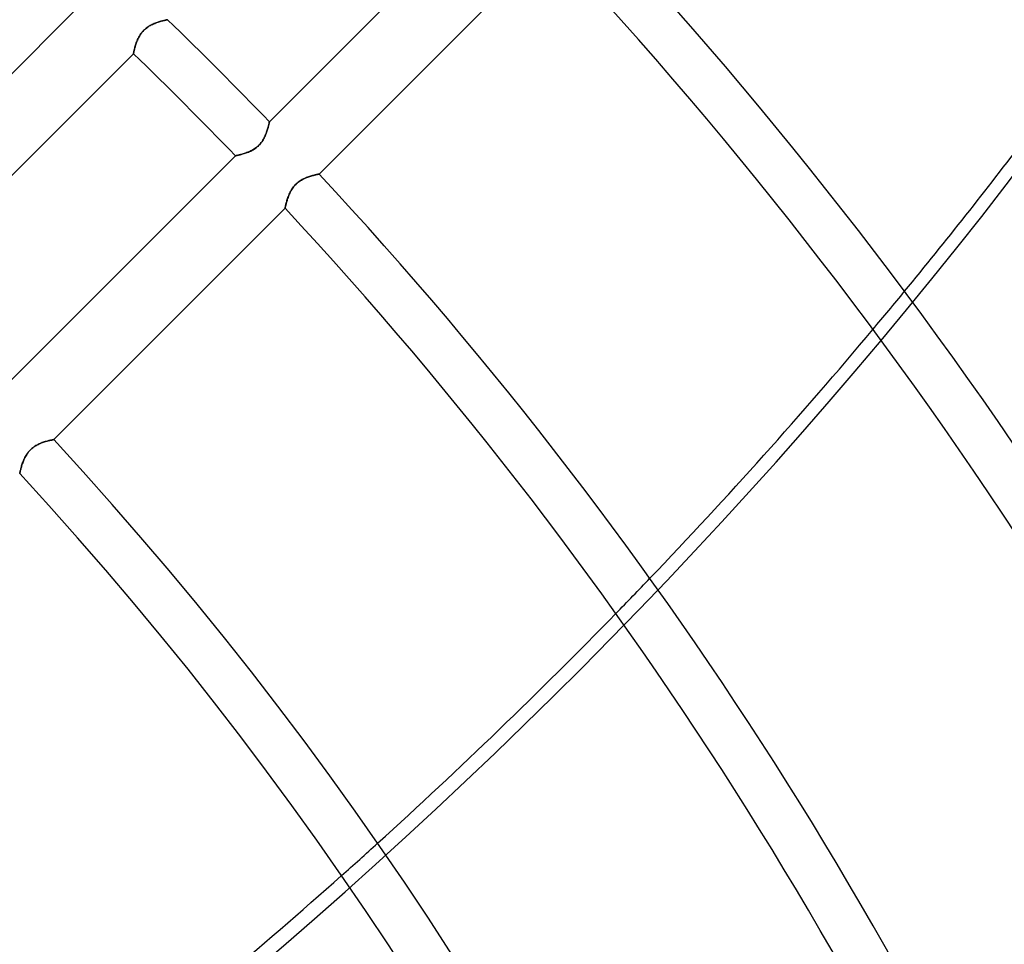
# Model space of a CAD drawing. Header units: millimetres. Extents: x -243 to 243, y -242 to 242.
# Tile 67 of 77: x 100 to 137, y 75 to 109. Entities that reach past the tile are written whole.
import ezdxf

# ---------------------------------------------------------------- set-up
doc = ezdxf.new("R2010")
doc.units = ezdxf.units.MM
doc.layers.add('MAIN-1', color=7, linetype='Continuous')

msp = doc.modelspace()

# ---------------------------------------------------------------- linework, layer by layer
at = {"layer": 'MAIN-1'}
for p, q in [((117.95, 114.153), (109.342, 105.544)), ((111.19, 103.595), (119.802, 112.207)), ((102.329, 109.923), (93.716, 101.31)), ((105.155, 109.237), (105.195, 109.25)), ((105.195, 109.25), (105.16, 109.238)), ((105.195, 109.25), (105.234, 109.263)), ((105.23, 109.261), (105.195, 109.25)), ((105.263, 109.272), (105.23, 109.261)), ((105.234, 109.263), (105.272, 109.274)), ((105.295, 109.281), (105.263, 109.272)), ((105.272, 109.274), (105.308, 109.285)), ((105.326, 109.29), (105.295, 109.281)), ((105.308, 109.285), (105.342, 109.294)), ((105.356, 109.298), (105.326, 109.29)), ((105.342, 109.294), (105.375, 109.303)), ((105.384, 109.305), (105.356, 109.298)), ((105.375, 109.303), (105.405, 109.31)), ((105.41, 109.312), (105.384, 109.305)), ((105.405, 109.31), (105.432, 109.317)), ((105.434, 109.317), (105.41, 109.312)), ((105.432, 109.317), (105.457, 109.323)), ((105.457, 109.322), (105.434, 109.317)), ((105.457, 109.323), (105.48, 109.328)), ((105.476, 109.327), (105.457, 109.322)), ((105.494, 109.331), (105.476, 109.327)), ((105.48, 109.328), (105.499, 109.332)), ((105.509, 109.334), (105.494, 109.331)), ((105.499, 109.332), (105.515, 109.335)), ((105.522, 109.337), (105.509, 109.334)), ((105.515, 109.335), (105.528, 109.338)), ((105.532, 109.339), (105.522, 109.337)), ((105.528, 109.338), (105.537, 109.34)), ((105.539, 109.34), (105.532, 109.339)), ((105.537, 109.34), (105.543, 109.341)), ((105.543, 109.341), (105.539, 109.34)), ((105.543, 109.341), (105.544, 109.342)), ((105.544, 109.342), (105.543, 109.341)), ((104.588, 108.859), (104.621, 108.898)), ((104.628, 108.907), (104.599, 108.873)), ((104.621, 108.898), (104.655, 108.936)), ((104.659, 108.939), (104.628, 108.907)), ((104.655, 108.936), (104.692, 108.972)), ((104.691, 108.97), (104.659, 108.939)), ((104.724, 109), (104.691, 108.97)), ((104.692, 108.972), (104.731, 109.006)), ((104.758, 109.028), (104.724, 109)), ((104.731, 109.006), (104.772, 109.038)), ((104.794, 109.055), (104.758, 109.028)), ((104.772, 109.038), (104.813, 109.068)), ((104.83, 109.079), (104.794, 109.055)), ((104.813, 109.068), (104.856, 109.096)), ((104.867, 109.103), (104.83, 109.079)), ((104.856, 109.096), (104.899, 109.122)), ((104.904, 109.124), (104.867, 109.103)), ((104.899, 109.122), (104.942, 109.145)), ((104.941, 109.144), (104.904, 109.124)), ((104.978, 109.163), (104.941, 109.144)), ((104.942, 109.145), (104.985, 109.167)), ((105.015, 109.18), (104.978, 109.163)), ((104.985, 109.167), (105.028, 109.187)), ((105.052, 109.197), (105.015, 109.18)), ((105.028, 109.187), (105.071, 109.205)), ((105.088, 109.211), (105.052, 109.197)), ((105.071, 109.205), (105.113, 109.221)), ((105.124, 109.225), (105.088, 109.211)), ((105.113, 109.221), (105.155, 109.237)), ((105.16, 109.238), (105.124, 109.225)), ((104.384, 108.478), (104.4, 108.519)), ((104.409, 108.542), (104.395, 108.505)), ((104.4, 108.519), (104.417, 108.561)), ((104.424, 108.579), (104.409, 108.542)), ((104.417, 108.561), (104.435, 108.604)), ((104.441, 108.617), (104.424, 108.579)), ((104.435, 108.604), (104.455, 108.647)), ((104.459, 108.654), (104.441, 108.617)), ((104.455, 108.647), (104.478, 108.69)), ((104.478, 108.691), (104.459, 108.654)), ((104.478, 108.69), (104.502, 108.733)), ((104.499, 108.729), (104.478, 108.691)), ((104.522, 108.765), (104.499, 108.729)), ((104.502, 108.733), (104.528, 108.776)), ((104.546, 108.802), (104.522, 108.765)), ((104.528, 108.776), (104.557, 108.818)), ((104.572, 108.838), (104.546, 108.802)), ((104.557, 108.818), (104.588, 108.859)), ((104.599, 108.873), (104.572, 108.838)), ((104.292, 108.142), (104.297, 108.165)), ((104.297, 108.166), (104.293, 108.145)), ((104.297, 108.165), (104.303, 108.191)), ((104.302, 108.188), (104.297, 108.166)), ((104.308, 108.213), (104.302, 108.188)), ((104.303, 108.191), (104.309, 108.22)), ((104.314, 108.24), (104.308, 108.213)), ((104.309, 108.22), (104.317, 108.251)), ((104.321, 108.268), (104.314, 108.24)), ((104.317, 108.251), (104.326, 108.285)), ((104.329, 108.298), (104.321, 108.268)), ((104.326, 108.285), (104.335, 108.32)), ((104.338, 108.33), (104.329, 108.298)), ((104.335, 108.32), (104.346, 108.358)), ((104.347, 108.363), (104.338, 108.33)), ((104.346, 108.358), (104.357, 108.397)), ((104.358, 108.397), (104.347, 108.363)), ((104.357, 108.397), (104.37, 108.437)), ((104.369, 108.433), (104.358, 108.397)), ((104.381, 108.468), (104.369, 108.433)), ((104.37, 108.437), (104.384, 108.478)), ((104.395, 108.505), (104.381, 108.468)), ((95.67, 99.467), (104.278, 108.076)), ((104.278, 108.076), (104.279, 108.078)), ((104.279, 108.077), (104.278, 108.076)), ((104.279, 108.078), (104.28, 108.083)), ((104.28, 108.082), (104.279, 108.077)), ((104.28, 108.083), (104.282, 108.093)), ((104.281, 108.089), (104.28, 108.082)), ((104.283, 108.099), (104.281, 108.089)), ((104.282, 108.093), (104.284, 108.106)), ((104.286, 108.112), (104.283, 108.099)), ((104.284, 108.106), (104.288, 108.122)), ((104.289, 108.127), (104.286, 108.112)), ((104.288, 108.122), (104.292, 108.142)), ((104.293, 108.145), (104.289, 108.127)), ((109.25, 105.195), (109.263, 105.234)), ((109.261, 105.23), (109.25, 105.195)), ((109.272, 105.263), (109.261, 105.23)), ((109.263, 105.234), (109.274, 105.272)), ((109.281, 105.295), (109.272, 105.263)), ((109.274, 105.272), (109.285, 105.308)), ((109.29, 105.326), (109.281, 105.295)), ((109.285, 105.308), (109.294, 105.342)), ((109.298, 105.356), (109.29, 105.326)), ((109.294, 105.342), (109.303, 105.375)), ((109.305, 105.384), (109.298, 105.356)), ((109.303, 105.375), (109.31, 105.405)), ((109.312, 105.41), (109.305, 105.384)), ((109.31, 105.405), (109.317, 105.432)), ((109.317, 105.434), (109.312, 105.41)), ((109.322, 105.457), (109.317, 105.434)), ((109.317, 105.432), (109.323, 105.457)), ((109.327, 105.476), (109.322, 105.457)), ((109.323, 105.457), (109.328, 105.48)), ((109.331, 105.494), (109.327, 105.476)), ((109.328, 105.48), (109.332, 105.499)), ((109.334, 105.509), (109.331, 105.494)), ((109.332, 105.499), (109.335, 105.515)), ((109.337, 105.522), (109.334, 105.509)), ((109.335, 105.515), (109.338, 105.528)), ((109.339, 105.532), (109.337, 105.522)), ((109.338, 105.528), (109.34, 105.537)), ((109.34, 105.539), (109.339, 105.532)), ((109.341, 105.543), (109.34, 105.539)), ((109.34, 105.537), (109.341, 105.543)), ((109.342, 105.544), (109.341, 105.543)), ((109.341, 105.543), (109.342, 105.544)), ((109.068, 104.813), (109.096, 104.856)), ((109.103, 104.867), (109.079, 104.83)), ((109.096, 104.856), (109.122, 104.899)), ((109.124, 104.904), (109.103, 104.867)), ((109.122, 104.899), (109.145, 104.942)), ((109.144, 104.941), (109.124, 104.904)), ((109.163, 104.978), (109.144, 104.941)), ((109.145, 104.942), (109.167, 104.985)), ((109.18, 105.015), (109.163, 104.978)), ((109.167, 104.985), (109.187, 105.028)), ((109.197, 105.052), (109.18, 105.015)), ((109.187, 105.028), (109.205, 105.071)), ((109.211, 105.088), (109.197, 105.052)), ((109.205, 105.071), (109.221, 105.113)), ((109.225, 105.124), (109.211, 105.088)), ((109.221, 105.113), (109.237, 105.155)), ((109.238, 105.16), (109.225, 105.124)), ((109.237, 105.155), (109.25, 105.195)), ((109.25, 105.195), (109.238, 105.16)), ((108.69, 104.478), (108.733, 104.502)), ((108.729, 104.499), (108.691, 104.478)), ((108.765, 104.522), (108.729, 104.499)), ((108.733, 104.502), (108.776, 104.528)), ((108.802, 104.546), (108.765, 104.522)), ((108.776, 104.528), (108.818, 104.557)), ((108.838, 104.572), (108.802, 104.546)), ((108.818, 104.557), (108.859, 104.588)), ((108.873, 104.599), (108.838, 104.572)), ((108.859, 104.588), (108.898, 104.621)), ((108.907, 104.628), (108.873, 104.599)), ((108.898, 104.621), (108.936, 104.655)), ((108.939, 104.659), (108.907, 104.628)), ((108.936, 104.655), (108.972, 104.692)), ((108.97, 104.691), (108.939, 104.659)), ((109, 104.724), (108.97, 104.691)), ((108.972, 104.692), (109.006, 104.731)), ((109.028, 104.758), (109, 104.724)), ((109.006, 104.731), (109.038, 104.772)), ((109.055, 104.794), (109.028, 104.758)), ((109.038, 104.772), (109.068, 104.813)), ((109.079, 104.83), (109.055, 104.794)), ((108.076, 104.278), (99.467, 95.67)), ((108.077, 104.279), (108.076, 104.278)), ((108.076, 104.278), (108.078, 104.279)), ((108.082, 104.28), (108.077, 104.279)), ((108.078, 104.279), (108.083, 104.28)), ((108.089, 104.281), (108.082, 104.28)), ((108.083, 104.28), (108.093, 104.282)), ((108.099, 104.283), (108.089, 104.281)), ((108.093, 104.282), (108.106, 104.284)), ((108.112, 104.286), (108.099, 104.283)), ((108.106, 104.284), (108.122, 104.288)), ((108.127, 104.289), (108.112, 104.286)), ((108.122, 104.288), (108.142, 104.292)), ((108.145, 104.293), (108.127, 104.289)), ((108.142, 104.292), (108.165, 104.297)), ((108.166, 104.297), (108.145, 104.293)), ((108.165, 104.297), (108.191, 104.303)), ((108.188, 104.302), (108.166, 104.297)), ((108.213, 104.308), (108.188, 104.302)), ((108.191, 104.303), (108.22, 104.309)), ((108.24, 104.314), (108.213, 104.308)), ((108.22, 104.309), (108.251, 104.317)), ((108.268, 104.321), (108.24, 104.314)), ((108.251, 104.317), (108.285, 104.326)), ((108.298, 104.329), (108.268, 104.321)), ((108.285, 104.326), (108.32, 104.335)), ((108.33, 104.338), (108.298, 104.329)), ((108.32, 104.335), (108.358, 104.346)), ((108.363, 104.347), (108.33, 104.338)), ((108.358, 104.346), (108.397, 104.357)), ((108.397, 104.358), (108.363, 104.347)), ((108.397, 104.357), (108.437, 104.37)), ((108.433, 104.369), (108.397, 104.358)), ((108.468, 104.381), (108.433, 104.369)), ((108.437, 104.37), (108.478, 104.384)), ((108.505, 104.395), (108.468, 104.381)), ((108.478, 104.384), (108.519, 104.4)), ((108.542, 104.409), (108.505, 104.395)), ((108.519, 104.4), (108.561, 104.417)), ((108.579, 104.424), (108.542, 104.409)), ((108.561, 104.417), (108.604, 104.435)), ((108.617, 104.441), (108.579, 104.424)), ((108.604, 104.435), (108.647, 104.455)), ((108.654, 104.459), (108.617, 104.441)), ((108.647, 104.455), (108.69, 104.478)), ((108.691, 104.478), (108.654, 104.459)), ((110.567, 103.393), (110.527, 103.37)), ((110.53, 103.372), (110.571, 103.395)), ((110.606, 103.414), (110.567, 103.393)), ((110.571, 103.395), (110.611, 103.416)), ((110.646, 103.433), (110.606, 103.414)), ((110.611, 103.416), (110.651, 103.436)), ((110.685, 103.451), (110.646, 103.433)), ((110.651, 103.436), (110.692, 103.453)), ((110.724, 103.467), (110.685, 103.451)), ((110.692, 103.453), (110.731, 103.47)), ((110.763, 103.482), (110.724, 103.467)), ((110.731, 103.47), (110.771, 103.485)), ((110.802, 103.496), (110.763, 103.482)), ((110.771, 103.485), (110.809, 103.498)), ((110.839, 103.508), (110.802, 103.496)), ((110.809, 103.498), (110.847, 103.511)), ((110.876, 103.52), (110.839, 103.508)), ((110.847, 103.511), (110.883, 103.522)), ((110.912, 103.531), (110.876, 103.52)), ((110.883, 103.522), (110.918, 103.532)), ((110.946, 103.54), (110.912, 103.531)), ((110.918, 103.532), (110.952, 103.542)), ((110.979, 103.549), (110.946, 103.54)), ((110.952, 103.542), (110.984, 103.55)), ((111.01, 103.557), (110.979, 103.549)), ((110.984, 103.55), (111.014, 103.558)), ((111.039, 103.564), (111.01, 103.557)), ((111.014, 103.558), (111.042, 103.564)), ((111.066, 103.57), (111.039, 103.564)), ((111.042, 103.564), (111.069, 103.571)), ((111.091, 103.576), (111.066, 103.57)), ((111.069, 103.571), (111.093, 103.576)), ((111.114, 103.58), (111.091, 103.576)), ((111.093, 103.576), (111.115, 103.581)), ((111.133, 103.584), (111.114, 103.58)), ((111.115, 103.581), (111.134, 103.585)), ((111.15, 103.588), (111.133, 103.584)), ((111.134, 103.585), (111.151, 103.588)), ((111.164, 103.591), (111.15, 103.588)), ((111.151, 103.588), (111.165, 103.591)), ((111.175, 103.593), (111.164, 103.591)), ((111.165, 103.591), (111.176, 103.593)), ((111.183, 103.594), (111.175, 103.593)), ((111.176, 103.593), (111.183, 103.594)), ((111.183, 103.594), (111.188, 103.595)), ((111.188, 103.595), (111.183, 103.594)), ((111.188, 103.595), (111.19, 103.595)), ((111.19, 103.595), (111.188, 103.595)), ((110.162, 103.005), (110.187, 103.045)), ((110.189, 103.047), (110.164, 103.008)), ((110.187, 103.045), (110.214, 103.084)), ((110.216, 103.086), (110.189, 103.047)), ((110.214, 103.084), (110.243, 103.122)), ((110.244, 103.124), (110.216, 103.086)), ((110.243, 103.122), (110.274, 103.159)), ((110.275, 103.16), (110.244, 103.124)), ((110.274, 103.159), (110.306, 103.195)), ((110.307, 103.195), (110.275, 103.16)), ((110.306, 103.195), (110.34, 103.229)), ((110.34, 103.229), (110.307, 103.195)), ((110.34, 103.229), (110.375, 103.261)), ((110.375, 103.261), (110.34, 103.229)), ((110.375, 103.261), (110.413, 103.292)), ((110.412, 103.291), (110.375, 103.261)), ((110.45, 103.319), (110.412, 103.291)), ((110.413, 103.292), (110.451, 103.321)), ((110.488, 103.346), (110.45, 103.319)), ((110.451, 103.321), (110.491, 103.347)), ((110.527, 103.37), (110.488, 103.346)), ((110.491, 103.347), (110.53, 103.372)), ((109.996, 102.615), (110.007, 102.651)), ((110.008, 102.654), (109.997, 102.617)), ((110.007, 102.651), (110.02, 102.689)), ((110.021, 102.692), (110.008, 102.654)), ((110.02, 102.689), (110.033, 102.727)), ((110.034, 102.73), (110.021, 102.692)), ((110.033, 102.727), (110.047, 102.766)), ((110.049, 102.769), (110.034, 102.73)), ((110.047, 102.766), (110.063, 102.805)), ((110.064, 102.809), (110.049, 102.769)), ((110.063, 102.805), (110.08, 102.844)), ((110.082, 102.848), (110.064, 102.809)), ((110.08, 102.844), (110.098, 102.884)), ((110.1, 102.888), (110.082, 102.848)), ((110.098, 102.884), (110.118, 102.925)), ((110.12, 102.928), (110.1, 102.888)), ((110.118, 102.925), (110.139, 102.965)), ((110.141, 102.968), (110.12, 102.928)), ((110.139, 102.965), (110.162, 103.005)), ((110.164, 103.008), (110.141, 102.968)), ((101.31, 93.716), (109.923, 102.329)), ((109.923, 102.329), (109.924, 102.331)), ((109.924, 102.331), (109.923, 102.329)), ((109.924, 102.331), (109.925, 102.336)), ((109.925, 102.336), (109.924, 102.331)), ((109.925, 102.336), (109.926, 102.344)), ((109.926, 102.344), (109.925, 102.336)), ((109.929, 102.356), (109.926, 102.344)), ((109.926, 102.344), (109.929, 102.355)), ((109.932, 102.371), (109.929, 102.356)), ((109.929, 102.355), (109.932, 102.37)), ((109.932, 102.37), (109.936, 102.388)), ((109.936, 102.388), (109.932, 102.371)), ((109.941, 102.409), (109.936, 102.388)), ((109.936, 102.388), (109.941, 102.408)), ((109.947, 102.432), (109.941, 102.409)), ((109.941, 102.408), (109.946, 102.431)), ((109.946, 102.431), (109.952, 102.457)), ((109.953, 102.458), (109.947, 102.432)), ((109.952, 102.457), (109.959, 102.485)), ((109.96, 102.486), (109.953, 102.458)), ((109.959, 102.485), (109.967, 102.515)), ((109.968, 102.516), (109.96, 102.486)), ((109.967, 102.515), (109.976, 102.546)), ((109.976, 102.548), (109.968, 102.516)), ((109.986, 102.582), (109.976, 102.548)), ((109.976, 102.546), (109.985, 102.58)), ((109.985, 102.58), (109.996, 102.615)), ((109.997, 102.617), (109.986, 102.582)), ((100.648, 93.491), (100.609, 93.467)), ((100.611, 93.468), (100.651, 93.493)), ((100.687, 93.514), (100.648, 93.491)), ((100.651, 93.493), (100.691, 93.516)), ((100.727, 93.535), (100.687, 93.514)), ((100.691, 93.516), (100.732, 93.537)), ((100.767, 93.554), (100.727, 93.535)), ((100.732, 93.537), (100.772, 93.557)), ((100.806, 93.572), (100.767, 93.554)), ((100.772, 93.557), (100.812, 93.574)), ((100.845, 93.588), (100.806, 93.572)), ((100.812, 93.574), (100.852, 93.591)), ((100.884, 93.603), (100.845, 93.588)), ((100.852, 93.591), (100.891, 93.606)), ((100.922, 93.617), (100.884, 93.603)), ((100.891, 93.606), (100.93, 93.619)), ((100.96, 93.629), (100.922, 93.617)), ((100.93, 93.619), (100.967, 93.632)), ((100.997, 93.641), (100.96, 93.629)), ((100.967, 93.632), (101.004, 93.643)), ((101.032, 93.651), (100.997, 93.641)), ((101.004, 93.643), (101.039, 93.653)), ((101.067, 93.661), (101.032, 93.651)), ((101.039, 93.653), (101.072, 93.662)), ((101.1, 93.67), (101.067, 93.661)), ((101.072, 93.662), (101.104, 93.671)), ((101.131, 93.678), (101.1, 93.67)), ((101.104, 93.671), (101.135, 93.678)), ((101.16, 93.685), (101.131, 93.678)), ((101.135, 93.678), (101.163, 93.685)), ((101.187, 93.691), (101.16, 93.685)), ((101.163, 93.685), (101.189, 93.691)), ((101.212, 93.696), (101.187, 93.691)), ((101.189, 93.691), (101.214, 93.697)), ((101.234, 93.701), (101.212, 93.696)), ((101.214, 93.697), (101.235, 93.701)), ((101.254, 93.705), (101.234, 93.701)), ((101.235, 93.701), (101.255, 93.705)), ((101.271, 93.708), (101.254, 93.705)), ((101.255, 93.705), (101.271, 93.709)), ((101.271, 93.709), (101.285, 93.711)), ((101.285, 93.711), (101.271, 93.708)), ((101.285, 93.711), (101.296, 93.713)), ((101.296, 93.713), (101.285, 93.711)), ((101.296, 93.713), (101.304, 93.715)), ((101.304, 93.715), (101.296, 93.713)), ((101.304, 93.715), (101.309, 93.716)), ((101.309, 93.716), (101.304, 93.715)), ((101.309, 93.716), (101.31, 93.716)), ((101.31, 93.716), (101.309, 93.716)), ((100.26, 93.085), (100.283, 93.125)), ((100.285, 93.128), (100.262, 93.089)), ((100.283, 93.125), (100.308, 93.165)), ((100.31, 93.168), (100.285, 93.128)), ((100.308, 93.165), (100.335, 93.204)), ((100.337, 93.206), (100.31, 93.168)), ((100.335, 93.204), (100.364, 93.243)), ((100.365, 93.244), (100.337, 93.206)), ((100.364, 93.243), (100.395, 93.28)), ((100.396, 93.281), (100.365, 93.244)), ((100.395, 93.28), (100.427, 93.315)), ((100.427, 93.316), (100.396, 93.281)), ((100.461, 93.35), (100.427, 93.316)), ((100.427, 93.315), (100.461, 93.349)), ((100.461, 93.349), (100.496, 93.382)), ((100.496, 93.381), (100.461, 93.35)), ((100.496, 93.382), (100.533, 93.413)), ((100.532, 93.412), (100.496, 93.381)), ((100.57, 93.44), (100.532, 93.412)), ((100.533, 93.413), (100.572, 93.442)), ((100.609, 93.467), (100.57, 93.44)), ((100.572, 93.442), (100.611, 93.468)), ((100.129, 92.775), (100.117, 92.738)), ((100.117, 92.736), (100.128, 92.772)), ((100.128, 92.772), (100.14, 92.809)), ((100.141, 92.812), (100.129, 92.775)), ((100.14, 92.809), (100.154, 92.847)), ((100.155, 92.851), (100.141, 92.812)), ((100.154, 92.847), (100.168, 92.886)), ((100.17, 92.89), (100.155, 92.851)), ((100.168, 92.886), (100.184, 92.925)), ((100.185, 92.929), (100.17, 92.89)), ((100.184, 92.925), (100.201, 92.965)), ((100.202, 92.969), (100.185, 92.929)), ((100.201, 92.965), (100.219, 93.005)), ((100.221, 93.009), (100.202, 92.969)), ((100.219, 93.005), (100.239, 93.045)), ((100.24, 93.049), (100.221, 93.009)), ((100.239, 93.045), (100.26, 93.085)), ((100.262, 93.089), (100.24, 93.049)), ((100.044, 92.451), (100.045, 92.456)), ((100.045, 92.456), (100.044, 92.451)), ((100.044, 92.449), (100.044, 92.451)), ((100.044, 92.451), (100.044, 92.449)), ((100.047, 92.465), (100.045, 92.456)), ((100.045, 92.456), (100.047, 92.464)), ((100.047, 92.464), (100.049, 92.476)), ((100.049, 92.476), (100.047, 92.465)), ((100.053, 92.491), (100.049, 92.476)), ((100.049, 92.476), (100.053, 92.49)), ((100.057, 92.509), (100.053, 92.491)), ((100.053, 92.49), (100.057, 92.508)), ((100.062, 92.53), (100.057, 92.509)), ((100.057, 92.508), (100.061, 92.529)), ((100.061, 92.529), (100.067, 92.552)), ((100.067, 92.553), (100.062, 92.53)), ((100.073, 92.579), (100.067, 92.553)), ((100.067, 92.552), (100.073, 92.577)), ((100.08, 92.607), (100.073, 92.579)), ((100.073, 92.577), (100.08, 92.605)), ((100.088, 92.637), (100.08, 92.607)), ((100.08, 92.605), (100.088, 92.635)), ((100.097, 92.669), (100.088, 92.637)), ((100.088, 92.635), (100.097, 92.667)), ((100.107, 92.703), (100.097, 92.669)), ((100.097, 92.667), (100.106, 92.701)), ((100.106, 92.701), (100.117, 92.736)), ((100.117, 92.738), (100.107, 92.703))]:
    msp.add_line(p, q, dxfattribs=at)
for radius, start, end in [(189, 0, 180.00002), (188, 0, 180.00002), (180, 270.00002, 89.99998), (180, 0, 89.99998), (179, 0, 89.99998), (179, 270.00002, 89.99998), (187.055, 0, 43.35491), (179.895, 0, 43.33051), (178.105, 0, 43.27224), (165.933, 0, 43.14544), (164.143, 0, 43.12522), (151.971, 43.98763, 46.01235), (150.181, 43.9756, 46.02444), (151.971, 0, 42.97499), (150.181, 0, 42.95086), (138.009, 0, 42.77004), (136.219, 0, 42.7407), (124.047, 0, 42.51891), (122.257, 0, 42.48253)]:
    msp.add_arc((0, 0), radius, start, end, dxfattribs=at)
for centre, start_param, end_param in [((-13.227, 176.033), 2.238922, 2.280953), ((-13.046, 175.474), 1.73342, 2.280953), ((-13.227, 176.033), 2.22831, 2.238922), ((-13.227, 176.033), 2.15715, 2.22831), ((-13.227, 176.033), 2.146821, 2.15715), ((-13.227, 176.033), 2.077385, 2.146821), ((-13.227, 176.033), 2.067282, 2.077385), ((-13.227, 176.033), 1.999194, 2.067282)]:
    msp.add_ellipse(centre, major_axis=(-177.049, -57.527), ratio=0.809017, start_param=start_param, end_param=end_param, dxfattribs=at)

doc.saveas('drawing.dxf')
